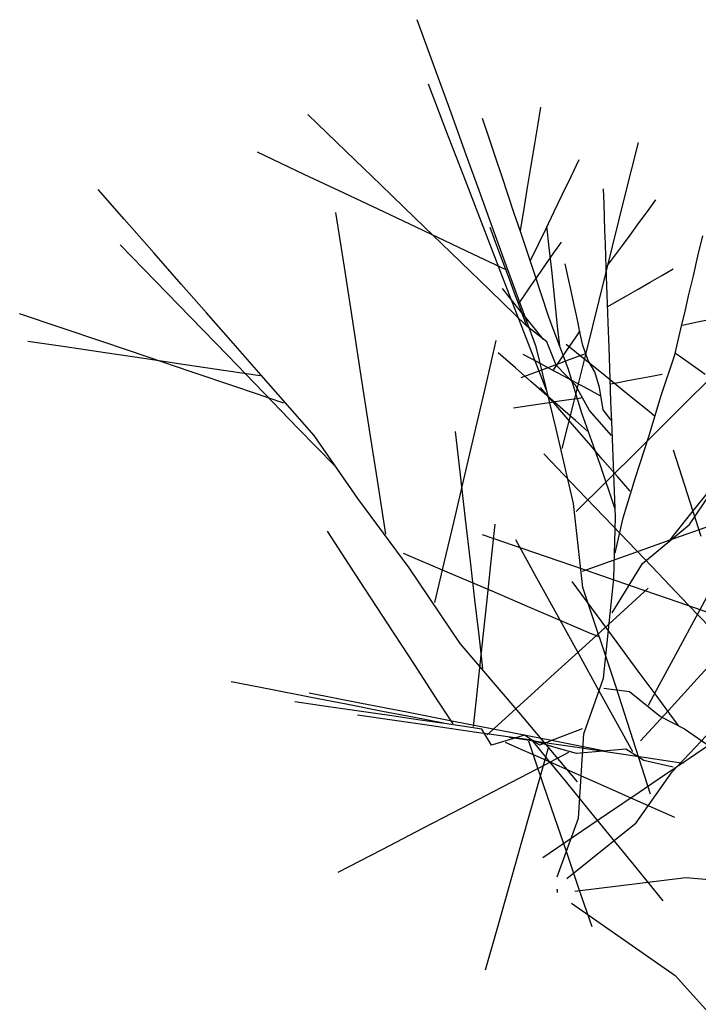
# Model space of a CAD drawing. Extents: x 563 to 2562, y 771 to 2619.
# Tile 12 of 23: x 1110 to 1256, y 2390 to 2602. Entities that reach past the tile are written whole.
import ezdxf

# ---------------------------------------------------------------- set-up
doc = ezdxf.new("R2010")
doc.units = 0
doc.layers.get('0').update_dxf_attribs({"linetype": 'CONTINUOUS'})
doc.layers.add('BAUCAD', color=6, linetype='CONTINUOUS')

# ---------------------------------------------------------------- blocks, each defined once
blk = doc.blocks.new('*U8')
at = {"color": 0}
for p, q in [((-26.38, 177.02, 198.91), (-30.18, 187.45, 201.62)), ((-23.17, 168.18, 196.02), (-26.38, 177.02, 198.91)), ((-23.75, 163.19, 150.73), (-27.75, 173.54, 151.02)), ((-19.6, 158.34, 191.91), (-23.17, 168.18, 196.02)), ((-4.16, 164.6, 170.28), (-3.5, 168.58, 170.38)), ((-45.44, 159.03, 171.48), (-53.73, 167.05, 172.41)), ((-14.68, 161.93, 175.35), (-16.11, 166.19, 175.99)), ((-4.88, 160.3, 170.14), (-4.16, 164.6, 170.28)), ((-19.77, 152.85, 150.38), (-23.75, 163.19, 150.73)), ((-13.31, 157.82, 174.58), (-14.68, 161.93, 175.35)), ((-5.65, 155.64, 169.96), (-4.88, 160.3, 170.14)), ((14.68, 149.66, 141.44), (17.51, 161.02, 142.19)), ((-54.49, 154.14, 194.32), (-64.55, 158.9, 196.51)), ((-38, 151.85, 170.44), (-45.44, 159.03, 171.48)), ((-16.53, 149.89, 187.38), (-19.6, 158.34, 191.91)), ((-11.95, 153.79, 173.63), (-13.31, 157.82, 174.58)), ((2.98, 153.66, 173.45), (4.76, 157.35, 174.17)), ((-6.44, 150.87, 169.72), (-5.65, 155.64, 169.96)), ((-45.9, 150.08, 191.98), (-54.49, 154.14, 194.32)), ((-15.21, 141.04, 149.87), (-19.77, 152.85, 150.38)), ((-10.57, 149.67, 172.4), (-11.95, 153.79, 173.63)), ((1.09, 149.74, 172.51), (2.98, 153.66, 173.45)), ((-93.31, 144.51, 132.44), (-98.93, 150.91, 133.71)), ((-30.65, 144.74, 169.14), (-38, 151.85, 170.44)), ((-7.2, 146.3, 169.43), (-6.44, 150.87, 169.72)), ((10.1, 147.76, 204.51), (9.99, 151.01, 205.27)), ((-36.02, 145.4, 188.56), (-45.9, 150.08, 191.98)), ((-13.27, 140.93, 181.08), (-16.53, 149.89, 187.38)), ((-9.24, 145.69, 170.9), (-10.57, 149.67, 172.4)), ((-0.63, 146.17, 171.42), (1.09, 149.74, 172.51)), ((11.93, 138.61, 140.53), (14.68, 149.66, 141.44)), ((19.45, 146.17, 200.65), (21.29, 148.66, 200.97)), ((10.19, 145.02, 203.69), (10.1, 147.76, 204.51)), ((-86.87, 137.17, 130.61), (-93.31, 144.51, 132.44)), ((-45.85, 134.13, 90.03), (-47.68, 145.91, 89.54)), ((-27.36, 141.3, 184.76), (-36.02, 145.4, 188.56)), ((-22.94, 137.29, 167.45), (-30.65, 144.74, 169.14)), ((-8.01, 142.02, 169.13), (-9.24, 145.69, 170.9)), ((-7.9, 142.06, 169.1), (-7.2, 146.3, 169.43)), ((-2.47, 142.36, 169.95), (-0.63, 146.17, 171.42)), ((10.29, 142.02, 202.56), (10.19, 145.02, 203.69)), ((17.67, 143.75, 200.26), (19.45, 146.17, 200.65)), ((-13.27, 139.56, 204.37), (-14.43, 142.7, 205.34)), ((-4.05, 139.07, 168.32), (-2.47, 142.36, 169.95)), ((-1.71, 138.37, 173.06), (-2.21, 143, 174.39)), ((15.69, 141.06, 199.72), (17.67, 143.75, 200.26)), ((-18.07, 136.9, 179.5), (-27.36, 141.3, 184.76)), ((-10.68, 129.29, 149.24), (-15.21, 141.04, 149.87)), ((-10.61, 133.61, 174.12), (-13.27, 140.93, 181.08)), ((-5.13, 133.43, 164.99), (-8.01, 142.02, 169.13)), ((10.39, 139.15, 201.17), (10.29, 142.02, 202.56)), ((14.04, 138.83, 199.16), (15.69, 141.06, 199.72)), ((30.33, 136.49, 192.97), (31.36, 140.9, 194.84)), ((-86.6, 131.18, 98.33), (-94.18, 138.99, 97.72)), ((-12.21, 136.69, 203.24), (-13.27, 139.56, 204.37)), ((-5.73, 135.58, 166.09), (-4.05, 139.07, 168.32)), ((-1.19, 133.52, 171.29), (-1.71, 138.37, 173.06)), ((-0.69, 137.24, 204.44), (0.92, 139.55, 205.31)), ((9.03, 126.96, 139.33), (11.93, 138.61, 140.53)), ((10.48, 136.48, 199.47), (10.39, 139.15, 201.17)), ((12.37, 136.55, 198.43), (14.04, 138.83, 199.16)), ((-81.02, 130.51, 128.52), (-86.87, 137.17, 130.61)), ((-14.55, 129.18, 165.13), (-22.94, 137.29, 167.45)), ((-10.88, 133.5, 174.17), (-18.07, 136.9, 179.5)), ((-11.08, 133.65, 201.7), (-12.21, 136.69, 203.24)), ((-2.49, 134.66, 203.21), (-0.69, 137.24, 204.44)), ((10.55, 134.17, 197.51), (10.48, 136.48, 199.47)), ((10.63, 134.19, 197.48), (12.37, 136.55, 198.43)), ((29.35, 132.3, 190.67), (30.33, 136.49, 192.97)), ((-44.18, 123.42, 90.58), (-45.85, 134.13, 90.03)), ((-10, 130.74, 199.79), (-11.08, 133.65, 201.7)), ((-4.23, 132.16, 201.67), (-2.49, 134.66, 203.21)), ((2.36, 131.94, 212.65), (1.72, 134.9, 213.71)), ((10.75, 128.28, 192.49), (10.55, 134.17, 197.51)), ((22.55, 132.34, 199.1), (25.02, 133.76, 199.93)), ((-4.56, 116.96, 158.28), (-10.61, 133.61, 174.12)), ((-5.79, 129.91, 199.85), (-4.23, 132.16, 201.67)), ((-1.72, 123.16, 160.71), (-5.13, 133.43, 164.99)), ((-0.66, 128.6, 169), (-1.19, 133.52, 171.29)), ((2.98, 129.08, 211.33), (2.36, 131.94, 212.65)), ((20.02, 130.89, 198.03), (22.55, 132.34, 199.1)), ((28.33, 127.96, 187.54), (29.35, 132.3, 190.67)), ((-78.94, 123.28, 99.1), (-86.6, 131.18, 98.33)), ((-75.58, 124.32, 126.06), (-81.02, 130.51, 128.52)), ((-9.83, 127.08, 198.53), (-11.81, 129.53, 199.97)), ((-9.18, 128.52, 197.82), (-10, 130.74, 199.79)), ((-7.14, 127.98, 197.74), (-5.79, 129.91, 199.85)), ((14.96, 127.99, 194.86), (17.42, 129.4, 196.61)), ((17.42, 129.4, 196.61), (20.02, 130.89, 198.03)), ((-6.45, 121.35, 162.3), (-14.55, 129.18, 165.13)), ((-6.18, 117.62, 148.46), (-10.68, 129.29, 149.24)), ((-8.36, 126.32, 195.09), (-9.18, 128.52, 197.82)), ((-8.29, 126.33, 195.14), (-7.14, 127.98, 197.74)), ((-0.2, 124.29, 166.38), (-0.66, 128.6, 169)), ((3.59, 126.3, 209.66), (2.98, 129.08, 211.33)), ((10.96, 122.26, 187.17), (10.75, 128.28, 192.49)), ((12.8, 126.76, 192.8), (14.96, 127.99, 194.86)), ((27.55, 124.63, 184.25), (28.33, 127.96, 187.54)), ((-7.91, 124.7, 196.7), (-9.83, 127.08, 198.53)), ((-6.55, 121.45, 188.99), (-8.36, 126.32, 195.09)), ((4.06, 124.12, 207.93), (3.59, 126.3, 209.66)), ((6.21, 115.63, 137.87), (9.03, 126.96, 139.33)), ((10.93, 125.68, 190.27), (12.8, 126.76, 192.8)), ((-106.9, 121.08, 117.83), (-115.83, 124.09, 118.14)), ((-71.06, 115.16, 100.1), (-78.94, 123.28, 99.1)), ((-69.84, 117.78, 122.76), (-75.58, 124.32, 126.06)), ((-42.35, 111.62, 91.35), (-44.18, 123.42, 90.58)), ((-6.2, 122.59, 194.54), (-7.91, 124.7, 196.7)), ((2.36, 112.35, 158.13), (-1.72, 123.16, 160.71)), ((0.17, 120.8, 163.54), (-0.2, 124.29, 166.38)), ((4.5, 122.07, 205.65), (4.06, 124.12, 207.93)), ((26.88, 121.79, 180.09), (27.55, 124.63, 184.25)), ((-97.91, 118.05, 117.45), (-106.9, 121.08, 117.83)), ((-2.24, 118.06, 184.52), (-6.55, 121.45, 188.99)), ((-4.7, 120.73, 191.89), (-6.2, 122.59, 194.54)), ((4.84, 120.53, 203), (4.5, 122.07, 205.65)), ((11.17, 116.85, 181.44), (10.96, 122.26, 187.17)), ((25.34, 115.23, 170.51), (26.88, 121.79, 180.09)), ((26.97, 121.69, 180.17), (29.9, 122.28, 184.47)), ((29.9, 122.28, 184.47), (33.43, 122.99, 187.97)), ((-3.52, 119.27, 188.61), (-4.7, 120.73, 191.89)), ((-2.99, 118.62, 185.43), (-3.52, 119.27, 188.61)), ((0.55, 117.23, 159.47), (0.17, 120.8, 163.54)), ((4.13, 119.39, 208.53), (3.2, 118.01, 210.83)), ((4.7, 120.22, 206.05), (4.13, 119.39, 208.53)), ((4.86, 120.46, 203.05), (4.7, 120.22, 206.05)), ((5.54, 117.3, 197.46), (4.84, 120.53, 203)), ((-106.03, 116.96, 134.64), (-114.1, 118.16, 136.1)), ((-97.41, 115.68, 132.67), (-106.03, 116.96, 134.64)), ((-88.12, 114.74, 116.93), (-97.91, 118.05, 117.45)), ((-63.79, 110.88, 118.3), (-69.84, 117.78, 122.76)), ((-15.34, 108.88, 98.12), (-13.12, 118.36, 99.25)), ((-2.34, 107.66, 147.63), (-6.18, 117.62, 148.46)), ((-0.19, 99.35, 139.02), (-4.56, 116.96, 158.28)), ((-0.19, 113.01, 179.08), (-2.24, 118.06, 184.52)), ((3.2, 118.01, 210.83), (1.91, 116.11, 213)), ((6.05, 114.19, 184.09), (1.94, 117.52, 186.56)), ((6.64, 114.01, 190.99), (5.54, 117.3, 197.46)), ((11.39, 110.18, 177.47), (11.17, 116.85, 181.44)), ((-89.1, 114.44, 130.28), (-97.41, 115.68, 132.67)), ((-78.84, 111.61, 116.31), (-88.12, 114.74, 116.93)), ((-63.24, 107.09, 101.34), (-71.06, 115.16, 100.1)), ((-9, 112.43, 164.82), (-12.71, 115.67, 165.96)), ((-4.33, 113.74, 183.1), (-7.3, 115.33, 183.73)), ((1.91, 116.11, 213), (0.54, 114.09, 214.68)), ((4.52, 114.9, 197.33), (2.7, 114.23, 199.67)), ((3.49, 104.7, 136.11), (6.21, 115.63, 137.87)), ((6.08, 115.47, 194.08), (4.52, 114.9, 197.33)), ((22.41, 106.52, 163.47), (25.34, 115.23, 170.51)), ((25.49, 115.64, 171.41), (26.66, 114.81, 176.93)), ((26.66, 114.81, 176.93), (28.87, 113.24, 181.68)), ((-80.15, 113.11, 127.02), (-89.1, 114.44, 130.28)), ((-71.4, 111.81, 122.93), (-80.15, 113.11, 127.02)), ((-5.65, 109.51, 163.52), (-9, 112.43, 164.82)), ((-2.03, 112.48, 203.36), (-5.09, 111.35, 204.94)), ((-1.44, 112.19, 182.33), (-4.33, 113.74, 183.1)), ((0.47, 113.4, 201.68), (-2.03, 112.48, 203.36)), ((0.54, 114.09, 214.68), (-0.95, 111.89, 216.09)), ((3.98, 108.75, 174.56), (-0.19, 113.01, 179.08)), ((2.7, 114.23, 199.67), (0.47, 113.4, 201.68)), ((9.9, 111.07, 181.07), (6.05, 114.19, 184.09)), ((8.14, 111.59, 184.55), (6.64, 114.01, 190.99)), ((28.87, 113.24, 181.68), (31.89, 111.1, 185.83)), ((-69.02, 108.29, 115.49), (-78.84, 111.61, 116.31)), ((-63.97, 110.71, 118.42), (-71.4, 111.81, 122.93)), ((-52.38, 97.89, 109.88), (-63.79, 110.88, 118.3)), ((-40.41, 99.14, 92.37), (-42.35, 111.62, 91.35)), ((-5.09, 111.35, 204.94), (-7.86, 110.33, 206.05)), ((1.28, 110.73, 181.4), (-1.44, 112.19, 182.33)), ((4.08, 109.23, 180.2), (1.28, 110.73, 181.4)), ((5.33, 102.69, 154.92), (2.36, 112.35, 158.13)), ((9.11, 108.25, 179.13), (8.14, 111.59, 184.55)), ((14.02, 107.73, 176.75), (9.9, 111.07, 181.07)), ((17.56, 110.14, 187.11), (19.94, 110.58, 188.71)), ((19.94, 110.58, 188.71), (22.64, 111.07, 190.09)), ((25.85, 103.1, 136.44), (34.64, 111.83, 140.4)), ((-58.89, 104.87, 114.44), (-69.02, 108.29, 115.49)), ((-17.55, 99.45, 96.71), (-15.34, 108.88, 98.12)), ((-2.14, 106.44, 161.79), (-5.65, 109.51, 163.52)), ((-0.3, 104.43, 160.88), (-3.6, 108.24, 162.16)), ((6.99, 103.24, 169.48), (3.98, 108.75, 174.56)), ((6.66, 107.85, 178.78), (4.08, 109.23, 180.2)), ((9.94, 103.45, 173.3), (9.11, 108.25, 179.13)), ((11.58, 105.21, 172.86), (11.39, 110.18, 177.47)), ((11.46, 109.02, 176.59), (11.9, 109.1, 179.57)), ((11.9, 109.1, 179.57), (13.12, 109.33, 182.26)), ((13.12, 109.33, 182.26), (15.2, 109.71, 184.97)), ((15.2, 109.71, 184.97), (17.56, 110.14, 187.11)), ((-55.78, 99.4, 102.82), (-63.24, 107.09, 101.34)), ((1.22, 103.51, 159.66), (-2.14, 106.44, 161.79)), ((9.28, 106.45, 176.89), (6.66, 107.85, 178.78)), ((17.41, 104.99, 171.75), (14.02, 107.73, 176.75)), ((19.73, 97.68, 155.45), (22.41, 106.52, 163.47)), ((-6.1, 104.29, 187.27), (-9.38, 103.81, 188.88)), ((-2.69, 104.79, 185.1), (-6.1, 104.29, 187.27)), ((0.49, 105.26, 182.38), (-2.69, 104.79, 185.1)), ((3.24, 100.33, 159.12), (-0.3, 104.43, 160.88)), ((3.11, 105.64, 179.19), (0.49, 105.26, 182.38)), ((1.1, 95.11, 134.16), (3.49, 104.7, 136.11)), ((4.7, 105.87, 176.04), (3.11, 105.64, 179.19)), ((5.46, 105.98, 172.23), (4.7, 105.87, 176.04)), ((11.79, 100.87, 167.58), (11.58, 105.21, 172.86)), ((19.8, 103.06, 166.16), (17.41, 104.99, 171.75)), ((3.94, 101.13, 157.42), (1.22, 103.51, 159.66)), ((9.27, 91.64, 153.33), (5.33, 102.69, 154.92)), ((11.68, 97.86, 164.89), (6.99, 103.24, 169.48)), ((11.62, 101.16, 167.54), (9.94, 103.45, 173.3)), ((17.85, 95.16, 131.84), (25.85, 103.1, 136.44)), ((21, 102.08, 159.7), (19.8, 103.06, 166.16)), ((6.79, 96.22, 156.88), (3.24, 100.33, 159.12)), ((6.55, 98.85, 154.54), (3.94, 101.13, 157.42)), ((12.59, 80.32, 151.01), (11.79, 100.87, 167.58)), ((-47.94, 91.32, 104.77), (-55.78, 99.4, 102.82)), ((-42.93, 84.32, 99.97), (-52.38, 97.89, 109.88)), ((-38.71, 88.26, 93.48), (-40.41, 99.14, 92.37)), ((-20.86, 89.42, 109.23), (-21.94, 98.74, 112.04)), ((-19.91, 89.36, 94.82), (-17.55, 99.45, 96.71)), ((3.49, 83.21, 122.12), (-0.19, 99.35, 139.02)), ((16.85, 88.82, 149.08), (19.73, 97.68, 155.45)), ((9.79, 92.75, 154.44), (6.79, 96.22, 156.88)), ((4.42, 86.29, 180.68), (-2.9, 93.93, 182.67)), ((10.4, 87.77, 126.33), (17.85, 95.16, 131.84)), ((28.08, 85.29, 148.99), (25.04, 94.76, 149.7)), ((12.39, 82.24, 152.12), (9.27, 91.64, 153.33)), ((12.98, 89.06, 151.03), (9.79, 92.75, 154.44)), ((-22.3, 79.15, 92.41), (-19.91, 89.36, 94.82)), ((-19.74, 79.85, 105.56), (-20.86, 89.42, 109.23)), ((-36.91, 76.66, 94.96), (-38.71, 88.26, 93.48)), ((4.11, 81.53, 120.21), (10.4, 87.77, 126.33)), ((15.71, 85.9, 147.03), (12.98, 89.06, 151.03)), ((14.19, 80.18, 142.71), (16.85, 88.82, 149.08)), ((28.54, 78.73, 132.76), (34.67, 87.86, 140.37)), ((29.02, 81.27, 127.73), (34.16, 87.72, 126.1)), ((11.91, 78.47, 178.12), (4.42, 86.29, 180.68)), ((31.03, 76.1, 148.14), (28.08, 85.29, 148.99)), ((-31.88, 69.35, 90.93), (-42.93, 84.32, 99.97)), ((5.53, 65.14, 100.94), (3.49, 83.21, 122.12)), ((24.08, 75.08, 129.7), (29.02, 81.27, 127.73)), ((-24.33, 70.46, 89.82), (-22.3, 79.15, 92.41)), ((-18.69, 70.83, 101.12), (-19.74, 79.85, 105.56)), ((-14.22, 70.84, 204.1), (-13.38, 78.76, 206.62)), ((12.17, 67.09, 125.04), (12.59, 80.32, 151.01)), ((12.51, 72.52, 134.49), (14.19, 80.18, 142.71)), ((18.37, 70.29, 126.54), (28.54, 78.73, 132.76)), ((25.1, 75.68, 128.97), (34.94, 79.18, 135.12)), ((-44.74, 69.98, 221.21), (-49.48, 77.25, 223.37)), ((-5.06, 72.69, 204.07), (-16.06, 76.47, 206.93)), ((20.37, 69.64, 174.46), (11.91, 78.47, 178.12)), ((-4.37, 67.19, 144.87), (-8.9, 75.4, 146.97)), ((16.96, 72.78, 122.2), (25.1, 75.68, 128.97)), ((-23.72, 68.46, 141.39), (-33.11, 72.47, 146.32)), ((5.85, 68.93, 200.49), (-5.06, 72.69, 204.07)), ((10.47, 70.47, 114.65), (16.96, 72.78, 122.2)), ((-26.34, 61.9, 86.58), (-24.33, 70.46, 89.82)), ((-17.72, 62.46, 95.73), (-18.69, 70.83, 101.12)), ((-15.11, 62.49, 200.71), (-14.22, 70.84, 204.1)), ((5.44, 68.68, 105.57), (10.47, 70.47, 114.65)), ((11.88, 59.7, 119.56), (18.37, 70.29, 126.54)), ((-40.13, 62.91, 218.55), (-44.74, 69.98, 221.21)), ((-20.92, 53.1, 81.55), (-31.88, 69.35, 90.93)), ((-14.54, 64.54, 135.08), (-23.72, 68.46, 141.39)), ((16.41, 65.3, 196.08), (5.85, 68.93, 200.49)), ((28.33, 61.34, 170.09), (20.37, 69.64, 174.46)), ((-0.07, 59.41, 142.35), (-4.37, 67.19, 144.87)), ((8.49, 59.31, 181.41), (3.22, 66.44, 185.2)), ((10, 45.65, 110.39), (12.17, 67.09, 125.04)), ((-5.86, 60.84, 127.08), (-14.54, 64.54, 135.08)), ((12.64, 43.87, 86.06), (5.53, 65.14, 100.94)), ((12.7, 58.7, 185.21), (19.59, 64.97, 187.97)), ((26.09, 61.96, 190.88), (16.41, 65.3, 196.08)), ((-35.13, 55.23, 214.87), (-40.13, 62.91, 218.55)), ((-16.84, 54.9, 89.18), (-17.72, 62.46, 95.73)), ((-15.96, 54.59, 196.58), (-15.11, 62.49, 200.71)), ((34.52, 59.06, 184.94), (26.09, 61.96, 190.88)), ((28.61, 56.29, 150.06), (32.27, 63.03, 154.17)), ((1.62, 57.64, 117.24), (-5.86, 60.84, 127.08)), ((4.72, 50.73, 138.79), (-0.07, 59.41, 142.35)), ((36, 53.33, 164.68), (28.33, 61.34, 170.09)), ((6.71, 55.46, 106.36), (1.62, 57.64, 117.24)), ((6.08, 52.68, 181.85), (12.7, 58.7, 185.21)), ((12.92, 53.31, 177.28), (8.49, 59.31, 181.41)), ((-30.62, 48.33, 210.61), (-35.13, 55.23, 214.87)), ((8.95, 54.51, 94.12), (6.71, 55.46, 106.36)), ((25.07, 49.79, 144.83), (28.61, 56.29, 150.06)), ((-8.16, 38.24, 76.87), (-20.92, 53.1, 81.55)), ((-16, 47.69, 80.24), (-16.84, 54.9, 89.18)), ((-16.74, 47.22, 191.52), (-15.96, 54.59, 196.58)), ((17.48, 47.13, 171.66), (12.92, 53.31, 177.28)), ((0.18, 47.31, 178), (6.08, 52.68, 181.85)), ((8.99, 42.99, 134.73), (4.72, 50.73, 138.79)), ((21.97, 44.1, 138.57), (25.07, 49.79, 144.83)), ((35.08, 50.81, 219.12), (30.18, 45.46, 224.35)), ((-26.2, 41.55, 205.12), (-30.62, 48.33, 210.61)), ((-17.46, 40.48, 185.21), (-16.74, 47.22, 191.52)), ((-5.64, 42.02, 173.05), (0.18, 47.31, 178)), ((21.11, 42.21, 165.49), (17.48, 47.13, 171.66)), ((-61.68, 43.17, 227.85), (-70.23, 44.85, 229.91)), ((5.73, 33.59, 85.89), (10, 45.65, 110.39)), ((30.18, 45.46, 224.35), (23.97, 38.66, 229.39)), ((-53.38, 41.55, 225.32), (-61.68, 43.17, 227.85)), ((13, 35.74, 129.78), (8.99, 42.99, 134.73)), ((10.08, 43.43, 107.01), (15.56, 42.73, 122.34)), ((20.12, 20.66, 71.06), (12.64, 43.87, 86.06)), ((15.56, 42.73, 122.34), (22.26, 37.35, 137.44)), ((19.64, 39.82, 131.6), (21.97, 44.1, 138.57)), ((-49.25, 39.46, 241.76), (-56.54, 40.53, 245.32)), ((-42.52, 40.25, 151.75), (-53.44, 42.39, 152.72)), ((-45.13, 39.93, 222.13), (-53.38, 41.55, 225.32)), ((-22.45, 35.81, 198.79), (-26.2, 41.55, 205.12)), ((-18.02, 35.21, 178.01), (-17.46, 40.48, 185.21)), ((-10.45, 37.64, 167.54), (-5.64, 42.02, 173.05)), ((24.26, 37.95, 157.49), (21.11, 42.21, 165.49)), ((-42.68, 38.51, 237.57), (-49.25, 39.46, 241.76)), ((-37.66, 38.47, 218.42), (-45.13, 39.93, 222.13)), ((-35.64, 37.48, 231.54), (-42.68, 38.51, 237.57)), ((-32.07, 38.21, 150.59), (-42.52, 40.25, 151.75)), ((-31.1, 37.19, 214.16), (-37.66, 38.47, 218.42)), ((-21.98, 36.23, 149.18), (-32.07, 38.21, 150.59)), ((4.37, 23.26, 73.17), (-8.16, 38.24, 76.87)), ((23.97, 38.66, 229.39), (17.95, 32.08, 233.16)), ((-35.04, 36.46, 246.74), (-43.04, 37.61, 250.44)), ((-30.03, 36.67, 224.68), (-35.64, 37.48, 231.54)), ((-28.55, 35.54, 242.83), (-35.04, 36.46, 246.74)), ((-24.51, 35.9, 208.4), (-31.1, 37.19, 214.16)), ((-25.84, 36.06, 216.38), (-30.03, 36.67, 224.68)), ((-11.91, 34.26, 147.43), (-21.98, 36.23, 149.18)), ((-15.09, 33.42, 159.98), (-10.45, 37.64, 167.54)), ((22.26, 37.35, 137.44), (27.41, 34.7, 151.36)), ((26.11, 35.44, 148.59), (24.26, 37.95, 157.49)), ((-21.74, 34.56, 237.36), (-28.55, 35.54, 242.83)), ((-24.28, 35.83, 208.47), (-25.84, 36.06, 216.38)), ((-20.51, 35.28, 189.35), (-24.28, 35.83, 208.47)), ((-16.86, 33.86, 231.87), (-21.74, 34.56, 237.36)), ((-16.22, 34.65, 168.65), (-20.51, 35.28, 189.35)), ((-14.13, 31.17, 147.15), (-16.22, 34.65, 168.65)), ((-1.26, 32.18, 145.09), (-11.91, 34.26, 147.43)), ((5.36, 34.69, 88.98), (-3.8, 31.2, 108.97)), ((16.32, 29.73, 124.31), (13, 35.74, 129.78)), ((27.41, 34.7, 151.36), (33.22, 30.67, 166.79)), ((-12.68, 33.26, 224.52), (-16.86, 33.86, 231.87)), ((-7.07, 33.33, 128.03), (-14.13, 31.17, 147.15)), ((-10.62, 32.97, 216.65), (-12.68, 33.26, 224.52)), ((-11.24, 31.84, 140.39), (-7.85, 30.34, 147.96)), ((-5.5, 32.24, 197.15), (-10.62, 32.97, 216.65)), ((-10.37, 32.93, 216.73), (-6.45, 32.34, 225.06)), ((-3.8, 31.2, 108.97), (-7.07, 33.33, 128.03)), ((-6.45, 32.34, 225.06), (-1.23, 31.56, 231.75)), ((-6.21, 32.13, 200.57), (-4.81, 28.04, 207.87)), ((-0.7, 30.78, 174.65), (-5.5, 32.24, 197.15)), ((-5.4, 32.19, 120.25), (-2.08, 28.11, 126.94)), ((9.93, 29.99, 142), (-1.26, 32.18, 145.09)), ((4.6, 15.45, 65.5), (5.73, 33.59, 85.89)), ((24.75, 25.46, 85.07), (32.17, 33.23, 112.16)), ((-7.85, 30.34, 147.96), (-2.53, 27.99, 155.17)), ((-1.86, 30.81, 180.21), (-3.72, 24.24, 187.93)), ((-1.23, 31.56, 231.75), (4.83, 30.66, 237.14)), ((4.19, 29.39, 153.48), (-0.7, 30.78, 174.65)), ((14.82, 30.3, 133.78), (4.19, 29.39, 153.48)), ((4.83, 30.66, 237.14), (11.44, 29.67, 241.49)), ((18.7, 27.85, 110.91), (14.82, 30.3, 133.78)), ((32.41, 30.98, 165.46), (28.69, 28.46, 173.41)), ((-4.81, 28.04, 207.87), (-3, 22.72, 214.01)), ((2.44, 29.57, 159.75), (-4.1, 26.17, 165.22)), ((-2.53, 27.99, 155.17), (3.86, 25.16, 161.22)), ((-2.08, 28.11, 126.94), (1.97, 23.14, 132.6)), ((11.44, 29.67, 241.49), (19.62, 28.45, 245.6)), ((24.98, 26.41, 89.71), (18.7, 27.85, 110.91)), ((19.62, 28.45, 245.6), (27.24, 27.31, 248.59)), ((28.69, 28.46, 173.41), (23.34, 24.84, 180.68)), ((-4.1, 26.17, 165.22), (-12, 22.07, 170.21)), ((17.02, 14.48, 58.94), (24.75, 25.46, 85.07)), ((-3.72, 24.24, 187.93), (-5.65, 17.43, 193.62)), ((3.86, 25.16, 161.22), (10.57, 22.19, 165.94)), ((23.34, 24.84, 180.68), (17.64, 20.98, 186.21)), ((-12, 22.07, 170.21), (-20.56, 17.63, 174.39)), ((-3, 22.72, 214.01), (-0.57, 15.59, 219.89)), ((1.97, 23.14, 132.6), (6.56, 17.51, 137.35)), ((10.57, 22.19, 165.94), (17.29, 19.21, 169.54)), ((17.64, 20.98, 186.21), (10.82, 16.36, 191.15)), ((17.29, 19.21, 169.54), (25.26, 15.69, 172.88)), ((-20.56, 17.63, 174.39), (-28.89, 13.31, 177.57)), ((-5.65, 17.43, 193.62), (-7.88, 9.55, 198.54)), ((6.56, 17.51, 137.35), (11.69, 11.21, 141.4)), ((-0.57, 15.59, 219.89), (1.92, 8.32, 224.4)), ((0, 2.83, 36.87), (4.6, 15.45, 65.5)), ((10.82, 16.36, 191.15), (3.42, 11.35, 195.28)), ((-28.89, 13.31, 177.57), (-37.82, 8.67, 180.27)), ((2.07, 2.44, 32.21), (17.02, 14.48, 58.94)), ((3.42, 11.35, 195.28), (-3.11, 6.93, 198.12)), ((11.69, 11.21, 141.4), (16.91, 4.8, 144.61)), ((-37.82, 8.67, 180.27), (-47.26, 3.78, 182.52)), ((-7.88, 9.55, 198.54), (-10.49, 0.36, 202.97)), ((1.92, 8.32, 224.4), (4.69, 0.18, 228.28)), ((16.91, 4.8, 144.61), (22.76, -2.38, 147.44)), ((3.8, -0.28, 27.13), (27.69, 2.68, 53.7)), ((27.69, 2.68, 53.7), (44.42, 1.26, 87.12)), ((-10.49, 0.36, 202.97), (-12.86, -8.03, 206.12)), ((0, 0), (0, -0.58, 36.82)), ((4.69, 0.18, 228.28), (7.43, -7.85, 231.28)), ((3.11, -2.86, 22.05), (25.43, -18.45, 46.65)), ((-12.86, -8.03, 206.12), (-15.49, -17.29, 208.86)), ((25.43, -18.45, 46.65), (45.99, -41.32, 67.77))]:
    blk.add_line(p, q, dxfattribs=at)
at = {"layer": 'BAUCAD'}
blk.add_point((0, 0), dxfattribs=at)

msp = doc.modelspace()

# ---------------------------------------------------------------- block references
at = {"layer": 'BAUCAD'}
msp.add_blockref('*U8', (1225.63, 2414.89), dxfattribs=at)

doc.saveas('drawing.dxf')
